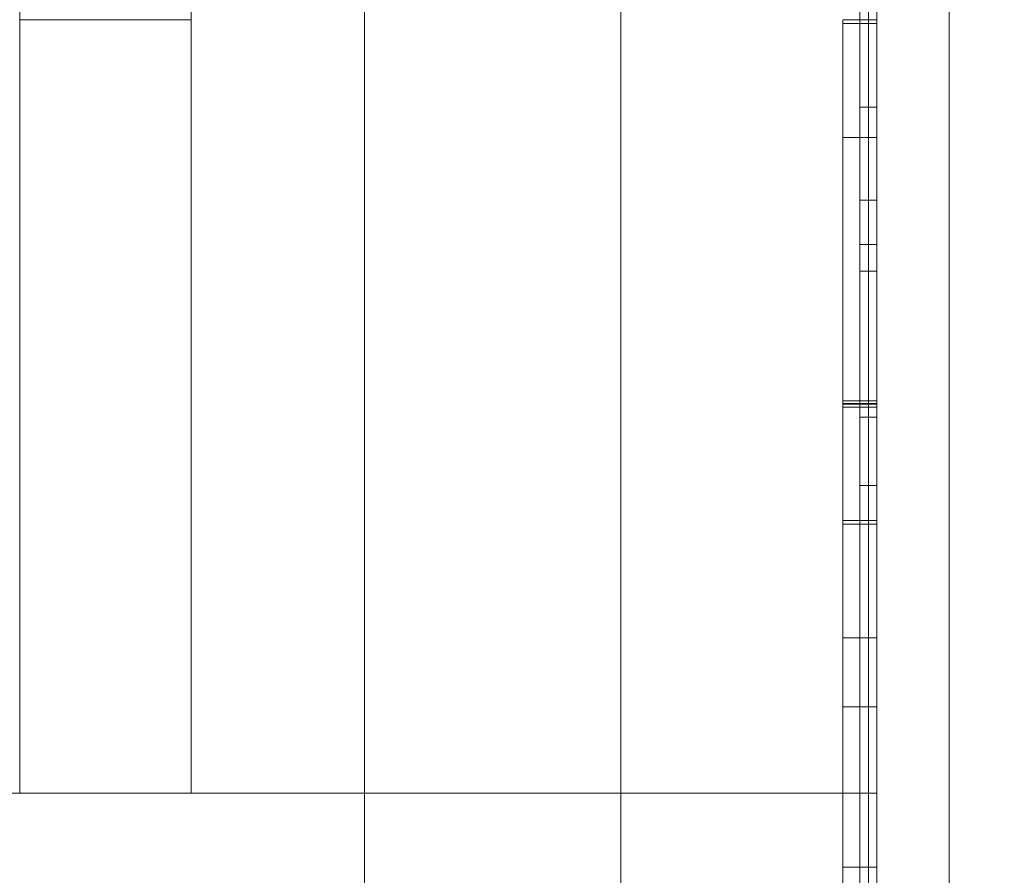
# Model space of a CAD drawing. Header units: inches. Extents: x 1 to 109, y 1 to 85.
# Tile 169 of 256: x 87.2711 to 87.3189, y 16.4359 to 16.4775. Entities that reach past the tile are written whole.
import ezdxf

# ---------------------------------------------------------------- set-up
doc = ezdxf.new("R2010")
doc.units = ezdxf.units.IN
doc.header["$MEASUREMENT"] = 0

msp = doc.modelspace()

# ---------------------------------------------------------------- linework, layer by layer
at = {"color": 7, "linetype": 'Continuous', "lineweight": 15, "ltscale": 5}
for p, q in [((87.31622581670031, 21.51910503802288), (87.31622581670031, 15.47743837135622)), ((87.31272122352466, 17.83160503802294), (87.31272122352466, 14.83160503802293)), ((87.28781472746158, 16.3892802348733), (87.28781472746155, 17.15307944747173)), ((87.30026797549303, 17.1530794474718), (87.30026797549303, 16.38928023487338)), ((87.300267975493, 17.12817295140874), (87.30026797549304, 16.41418673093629)), ((87.31272122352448, 16.06493837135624), (87.31272122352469, 17.06493837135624)), ((87.31188789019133, 16.64583092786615), (87.31188789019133, 16.20833092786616)), ((87.31272122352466, 16.64583092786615), (87.31272122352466, 16.20833092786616)), ((87.31188789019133, 16.2050073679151), (87.31188789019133, 16.6425073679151)), ((87.31272122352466, 16.2050073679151), (87.31272122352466, 16.6425073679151)), ((87.312304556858, 16.60404846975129), (87.312304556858, 16.05796753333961)), ((87.31272122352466, 16.60404846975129), (87.31272122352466, 16.05796753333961)), ((87.312304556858, 16.60082827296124), (87.312304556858, 16.0603063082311)), ((87.31272122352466, 16.60082827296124), (87.31272122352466, 16.0603063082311)), ((87.27105455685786, 16.43993837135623), (87.27105455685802, 16.5566050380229)), ((87.27938789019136, 16.5566050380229), (87.2793878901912, 16.43993837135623)), ((87.31272122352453, 16.43993837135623), (87.31272122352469, 16.5566050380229)), ((87.31622581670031, 15.47743837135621), (87.31622581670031, 16.53743837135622)), ((87.312304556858, 16.39571513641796), (87.312304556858, 16.52185364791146)), ((87.31188789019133, 16.52083092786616), (87.31188789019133, 16.46874759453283)), ((87.31272122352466, 16.52083092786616), (87.31272122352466, 16.46874759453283)), ((87.27105455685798, 16.47751350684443), (87.27105455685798, 16.51902990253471)), ((87.31188789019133, 16.46529581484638), (87.31188789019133, 16.51737914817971)), ((87.31272122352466, 16.46529581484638), (87.31272122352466, 16.51737914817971)), ((87.312304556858, 16.39249493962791), (87.312304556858, 16.5163564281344)), ((87.31272122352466, 16.39571513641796), (87.31272122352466, 16.51345304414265)), ((87.31272122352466, 16.39249493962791), (87.31272122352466, 16.50795582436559)), ((87.31188789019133, 16.4732717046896), (87.31188789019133, 16.49654581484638)), ((87.31272122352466, 16.4732717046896), (87.31272122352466, 16.49654581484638)), ((87.31188789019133, 16.48129548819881), (87.31188789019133, 16.45820270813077)), ((87.31272122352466, 16.48129548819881), (87.31272122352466, 16.45820270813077)), ((87.27105455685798, 16.47751350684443), (87.27938789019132, 16.47751350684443)), ((87.311054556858, 16.47751504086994), (87.31272122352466, 16.47751504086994)), ((87.311054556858, 16.47751504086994), (87.311054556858, 16.47180277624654)), ((87.311054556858, 16.4773411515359), (87.31272122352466, 16.4773411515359)), ((87.311054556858, 16.47180277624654), (87.311054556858, 16.4773411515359)), ((87.31272122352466, 16.47751504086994), (87.31272122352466, 16.47180277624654)), ((87.31272122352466, 16.47180277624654), (87.31272122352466, 16.4773411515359)), ((87.31188789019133, 16.4732717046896), (87.31272122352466, 16.4732717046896)), ((87.31188789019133, 16.45487914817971), (87.31188789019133, 16.4732717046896)), ((87.31272122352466, 16.45487914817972), (87.31272122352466, 16.4732717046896)), ((87.311054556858, 16.47180277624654), (87.31272122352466, 16.47180277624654)), ((87.31188789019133, 16.46874759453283), (87.31272122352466, 16.46874759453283)), ((87.31188789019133, 16.46874759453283), (87.31188789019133, 16.42743837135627)), ((87.31272122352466, 16.46874759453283), (87.31272122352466, 16.42743837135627)), ((87.31188789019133, 16.3632717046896), (87.31188789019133, 16.46660503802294)), ((87.31188789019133, 16.46660503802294), (87.31272122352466, 16.46660503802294)), ((87.31272122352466, 16.3632717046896), (87.31272122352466, 16.46660503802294)), ((87.31188789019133, 16.42743837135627), (87.31188789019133, 16.46529581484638)), ((87.31188789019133, 16.46529581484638), (87.31272122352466, 16.46529581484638)), ((87.31272122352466, 16.42743837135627), (87.31272122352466, 16.46529581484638)), ((87.311054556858, 16.45899582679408), (87.31272122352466, 16.45899582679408)), ((87.311054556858, 16.45887410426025), (87.31272122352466, 16.45887410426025)), ((87.311054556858, 16.45883932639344), (87.31272122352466, 16.45883932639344)), ((87.311054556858, 16.45869152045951), (87.31272122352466, 16.45869152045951)), ((87.31188789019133, 16.45820270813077), (87.31272122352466, 16.45820270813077)), ((87.31188789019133, 16.45820270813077), (87.31188789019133, 16.42743837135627)), ((87.31272122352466, 16.45820270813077), (87.31272122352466, 16.42743837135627)), ((87.31188789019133, 16.45487914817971), (87.31272122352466, 16.45487914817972)), ((87.31188789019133, 16.42743837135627), (87.31188789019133, 16.45487914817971)), ((87.31272122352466, 16.42743837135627), (87.31272122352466, 16.45487914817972)), ((87.311054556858, 16.45318846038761), (87.31272122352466, 16.45318846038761)), ((87.311054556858, 16.45318846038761), (87.311054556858, 16.44747619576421)), ((87.31272122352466, 16.45318846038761), (87.31272122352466, 16.44747619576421)), ((87.311054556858, 16.45301457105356), (87.31272122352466, 16.45301457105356)), ((87.311054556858, 16.44747619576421), (87.311054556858, 16.45301457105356)), ((87.31272122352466, 16.44747619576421), (87.31272122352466, 16.45301457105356)), ((87.311054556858, 16.44747619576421), (87.31272122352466, 16.44747619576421)), ((87.311054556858, 16.44412828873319), (87.31272122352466, 16.44412828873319)), ((87.31272122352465, 16.43993837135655), (87.18772122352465, 16.43993837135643)), ((87.18772122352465, 16.43993837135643), (87.27105455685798, 16.43993837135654)), ((87.27105455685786, 16.43993837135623), (87.2793878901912, 16.43993837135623)), ((87.2793878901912, 16.43993837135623), (87.31272122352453, 16.43993837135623)), ((87.31272122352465, 16.43993837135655), (87.31272122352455, 16.38993837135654)), ((87.311054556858, 16.43633804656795), (87.31272122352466, 16.43633804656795))]:
    msp.add_line(p, q, dxfattribs=at)
at = {"color": 7, "linetype": 'Continuous', "lineweight": 15, "ltscale": 25}
for radius, start, end in [(0.9895833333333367, 183.1377582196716, 356.86224178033), (0.9895833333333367, 183.1377582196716, 356.86224178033), (0.9837500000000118, 183.1563829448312, 356.8436170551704), (0.9837500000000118, 183.1563829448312, 356.8436170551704)]:
    msp.add_arc((87.15355915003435, 16.66477170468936), radius, start, end, dxfattribs=at)
at = {"color": 7, "linetype": 'Continuous', "lineweight": 15, "ltscale": 5}
for points, knots in [([(87.311054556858, 16.45899582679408), (87.311054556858, 16.45927140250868), (87.311054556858, 16.45982247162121), (87.31105455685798, 16.46064861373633), (87.311054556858, 16.46147237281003), (87.311054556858, 16.4622935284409), (87.311054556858, 16.46311048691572), (87.311054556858, 16.46392120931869), (87.311054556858, 16.46472760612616), (87.31105455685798, 16.46554033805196), (87.311054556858, 16.46635413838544), (87.31105455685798, 16.46717326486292), (87.311054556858, 16.46798388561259), (87.311054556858, 16.46877989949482), (87.311054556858, 16.46956569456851), (87.311054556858, 16.47033993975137), (87.311054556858, 16.47109536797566), (87.311054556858, 16.47183834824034), (87.311054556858, 16.47256834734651), (87.31105455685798, 16.47327484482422), (87.311054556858, 16.4739628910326), (87.311054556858, 16.47462193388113), (87.311054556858, 16.47525085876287), (87.311054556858, 16.47584786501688), (87.311054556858, 16.47642323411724), (87.311054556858, 16.47697610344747), (87.311054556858, 16.47733538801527), (87.311054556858, 16.47751504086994)], [0, 0, 0, 0, 0.03920292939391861, 0.07839414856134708, 0.1175970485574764, 0.1568027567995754, 0.1959970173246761, 0.2351967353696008, 0.2744046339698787, 0.3135984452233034, 0.3546629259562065, 0.3957376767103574, 0.4367984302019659, 0.4778626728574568, 0.5189372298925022, 0.5599997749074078, 0.6010624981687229, 0.6421369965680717, 0.6832001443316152, 0.7242643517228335, 0.765335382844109, 0.8064002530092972, 0.8451206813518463, 0.8838417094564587, 0.9225636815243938, 0.9612795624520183, 1, 1, 1, 1]), ([(87.311054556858, 16.4773411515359), (87.311054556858, 16.47711692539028), (87.311054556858, 16.4766684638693), (87.311054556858, 16.47598900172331), (87.311054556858, 16.47529689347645), (87.311054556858, 16.47458589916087), (87.311054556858, 16.47385850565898), (87.31105455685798, 16.47312147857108), (87.311054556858, 16.47238817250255), (87.31105455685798, 16.47165742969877), (87.311054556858, 16.47093072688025), (87.311054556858, 16.47019003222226), (87.311054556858, 16.46943434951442), (87.31105455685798, 16.4686601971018), (87.311054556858, 16.46787002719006), (87.31105455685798, 16.46706598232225), (87.311054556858, 16.46625021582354), (87.311054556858, 16.46542459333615), (87.311054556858, 16.46459009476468), (87.31105455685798, 16.46374902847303), (87.311054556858, 16.46291923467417), (87.311054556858, 16.46210099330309), (87.31105455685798, 16.46129638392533), (87.311054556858, 16.46049014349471), (87.311054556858, 16.45968226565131), (87.311054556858, 16.45914351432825), (87.311054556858, 16.45887410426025)], [0, 0, 0, 0, 0.04479760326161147, 0.08959705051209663, 0.1343977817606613, 0.1791936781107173, 0.2239953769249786, 0.2687957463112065, 0.3135945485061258, 0.3546622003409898, 0.3957280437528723, 0.4367980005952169, 0.4778635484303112, 0.5189311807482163, 0.5599990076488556, 0.6010657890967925, 0.6421330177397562, 0.6832007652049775, 0.7242658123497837, 0.7653347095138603, 0.8064016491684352, 0.8451184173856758, 0.8838425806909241, 0.9225642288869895, 0.9612771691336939, 1, 1, 1, 1]), ([(87.31272122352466, 16.45899582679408), (87.31272122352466, 16.45927140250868), (87.31272122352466, 16.45982247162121), (87.31272122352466, 16.46064861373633), (87.31272122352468, 16.46147237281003), (87.31272122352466, 16.4622935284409), (87.31272122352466, 16.46311048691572), (87.31272122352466, 16.46392120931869), (87.31272122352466, 16.46472760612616), (87.31272122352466, 16.46554033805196), (87.31272122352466, 16.46635413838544), (87.31272122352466, 16.46717326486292), (87.31272122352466, 16.46798388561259), (87.31272122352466, 16.46877989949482), (87.31272122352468, 16.46956569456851), (87.31272122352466, 16.47033993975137), (87.31272122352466, 16.47109536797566), (87.31272122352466, 16.47183834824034), (87.31272122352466, 16.47256834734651), (87.31272122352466, 16.47327484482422), (87.31272122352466, 16.4739628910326), (87.31272122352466, 16.47462193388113), (87.31272122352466, 16.47525085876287), (87.31272122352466, 16.47584786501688), (87.31272122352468, 16.47642323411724), (87.31272122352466, 16.47697610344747), (87.31272122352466, 16.47733538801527), (87.31272122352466, 16.47751504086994)], [0, 0, 0, 0, 0.03920292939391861, 0.07839414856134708, 0.1175970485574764, 0.1568027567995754, 0.1959970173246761, 0.2351967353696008, 0.2744046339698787, 0.3135984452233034, 0.3546629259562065, 0.3957376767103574, 0.4367984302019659, 0.4778626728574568, 0.5189372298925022, 0.5599997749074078, 0.6010624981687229, 0.6421369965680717, 0.6832001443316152, 0.7242643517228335, 0.765335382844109, 0.8064002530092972, 0.8451206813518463, 0.8838417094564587, 0.9225636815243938, 0.9612795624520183, 1, 1, 1, 1]), ([(87.31272122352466, 16.4773411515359), (87.31272122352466, 16.47711692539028), (87.31272122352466, 16.4766684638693), (87.31272122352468, 16.47598900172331), (87.31272122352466, 16.47529689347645), (87.31272122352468, 16.47458589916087), (87.31272122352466, 16.47385850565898), (87.31272122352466, 16.47312147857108), (87.31272122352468, 16.47238817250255), (87.31272122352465, 16.47165742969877), (87.31272122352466, 16.47093072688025), (87.31272122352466, 16.47019003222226), (87.31272122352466, 16.46943434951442), (87.31272122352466, 16.4686601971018), (87.31272122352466, 16.46787002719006), (87.31272122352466, 16.46706598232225), (87.31272122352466, 16.46625021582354), (87.31272122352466, 16.46542459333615), (87.31272122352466, 16.46459009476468), (87.31272122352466, 16.46374902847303), (87.31272122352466, 16.46291923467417), (87.31272122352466, 16.46210099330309), (87.31272122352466, 16.46129638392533), (87.31272122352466, 16.46049014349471), (87.31272122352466, 16.45968226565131), (87.31272122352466, 16.45914351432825), (87.31272122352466, 16.45887410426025)], [0, 0, 0, 0, 0.04479760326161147, 0.08959705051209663, 0.1343977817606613, 0.1791936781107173, 0.2239953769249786, 0.2687957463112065, 0.3135945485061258, 0.3546622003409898, 0.3957280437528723, 0.4367980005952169, 0.4778635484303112, 0.5189311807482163, 0.5599990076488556, 0.6010657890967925, 0.6421330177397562, 0.6832007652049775, 0.7242658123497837, 0.7653347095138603, 0.8064016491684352, 0.8451184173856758, 0.8838425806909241, 0.9225642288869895, 0.9612771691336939, 1, 1, 1, 1]), ([(87.311054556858, 16.45883932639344), (87.311054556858, 16.45906150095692), (87.311054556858, 16.4595057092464), (87.311054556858, 16.46017151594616), (87.311054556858, 16.46083571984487), (87.311054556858, 16.46149650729), (87.311054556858, 16.46215276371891), (87.311054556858, 16.46280327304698), (87.311054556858, 16.46342871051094), (87.311054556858, 16.46402829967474), (87.311054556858, 16.46460173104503), (87.311054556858, 16.46516549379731), (87.311054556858, 16.46571895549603), (87.311054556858, 16.46625836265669), (87.311054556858, 16.46684037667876), (87.311054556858, 16.46747063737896), (87.311054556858, 16.46813812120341), (87.31105455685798, 16.46878782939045), (87.31105455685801, 16.46942008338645), (87.311054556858, 16.47003194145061), (87.31105455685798, 16.47063621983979), (87.311054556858, 16.47122581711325), (87.311054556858, 16.47161044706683), (87.311054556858, 16.47180277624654)], [0, 0, 0, 0, 0.04481947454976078, 0.0896105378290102, 0.1343896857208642, 0.1791974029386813, 0.2240230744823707, 0.2688426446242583, 0.313650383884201, 0.3547230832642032, 0.3958010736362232, 0.4368800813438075, 0.4779522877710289, 0.5190059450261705, 0.5600705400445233, 0.6150649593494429, 0.6700513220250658, 0.725048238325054, 0.7800351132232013, 0.8350276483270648, 0.8900219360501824, 0.9450069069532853, 0.9999999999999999, 0.9999999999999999, 0.9999999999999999, 0.9999999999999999]), ([(87.311054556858, 16.47180277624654), (87.311054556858, 16.47162111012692), (87.311054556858, 16.47125783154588), (87.311054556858, 16.47070511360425), (87.31105455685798, 16.47013646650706), (87.311054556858, 16.46954694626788), (87.311054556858, 16.46893722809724), (87.311054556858, 16.46831898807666), (87.311054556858, 16.46769549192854), (87.311054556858, 16.46707008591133), (87.311054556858, 16.46643142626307), (87.31105455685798, 16.4657777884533), (87.311054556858, 16.46510800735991), (87.311054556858, 16.46442384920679), (87.311054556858, 16.46372778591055), (87.311054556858, 16.46302147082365), (87.311054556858, 16.46230580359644), (87.311054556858, 16.46158640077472), (87.311054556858, 16.46086473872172), (87.311054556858, 16.46014227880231), (87.311054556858, 16.45941729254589), (87.311054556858, 16.45893351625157), (87.311054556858, 16.45869152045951)], [0, 0, 0, 0, 0.05226457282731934, 0.1045137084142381, 0.1567623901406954, 0.2090327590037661, 0.2613033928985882, 0.3135628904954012, 0.3628402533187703, 0.4121306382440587, 0.4614209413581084, 0.510694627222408, 0.5599688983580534, 0.6092572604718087, 0.6585462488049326, 0.7078248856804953, 0.7571111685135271, 0.8064203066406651, 0.8548313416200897, 0.9031985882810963, 0.9515777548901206, 1, 1, 1, 1]), ([(87.31272122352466, 16.45883932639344), (87.31272122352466, 16.45906150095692), (87.31272122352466, 16.4595057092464), (87.31272122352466, 16.46017151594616), (87.31272122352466, 16.46083571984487), (87.31272122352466, 16.46149650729), (87.31272122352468, 16.46215276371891), (87.31272122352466, 16.46280327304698), (87.31272122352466, 16.46342871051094), (87.31272122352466, 16.46402829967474), (87.31272122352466, 16.46460173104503), (87.31272122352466, 16.46516549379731), (87.31272122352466, 16.46571895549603), (87.31272122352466, 16.46625836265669), (87.31272122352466, 16.46684037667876), (87.31272122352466, 16.46747063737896), (87.31272122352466, 16.46813812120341), (87.31272122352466, 16.46878782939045), (87.31272122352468, 16.46942008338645), (87.31272122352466, 16.47003194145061), (87.31272122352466, 16.47063621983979), (87.31272122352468, 16.47122581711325), (87.31272122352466, 16.47161044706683), (87.31272122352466, 16.47180277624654)], [0, 0, 0, 0, 0.04481947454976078, 0.0896105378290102, 0.1343896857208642, 0.1791974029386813, 0.2240230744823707, 0.2688426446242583, 0.313650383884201, 0.3547230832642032, 0.3958010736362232, 0.4368800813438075, 0.4779522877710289, 0.5190059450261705, 0.5600705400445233, 0.6150649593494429, 0.6700513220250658, 0.725048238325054, 0.7800351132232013, 0.8350276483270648, 0.8900219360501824, 0.9450069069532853, 0.9999999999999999, 0.9999999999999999, 0.9999999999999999, 0.9999999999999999]), ([(87.31272122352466, 16.47180277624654), (87.31272122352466, 16.47162111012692), (87.31272122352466, 16.47125783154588), (87.31272122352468, 16.47070511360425), (87.31272122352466, 16.47013646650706), (87.31272122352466, 16.46954694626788), (87.31272122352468, 16.46893722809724), (87.31272122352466, 16.46831898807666), (87.31272122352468, 16.46769549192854), (87.31272122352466, 16.46707008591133), (87.31272122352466, 16.46643142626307), (87.31272122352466, 16.4657777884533), (87.31272122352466, 16.46510800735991), (87.31272122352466, 16.46442384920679), (87.31272122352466, 16.46372778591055), (87.31272122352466, 16.46302147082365), (87.31272122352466, 16.46230580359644), (87.31272122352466, 16.46158640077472), (87.31272122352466, 16.46086473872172), (87.31272122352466, 16.46014227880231), (87.31272122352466, 16.45941729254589), (87.31272122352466, 16.45893351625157), (87.31272122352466, 16.45869152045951)], [0, 0, 0, 0, 0.05226457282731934, 0.1045137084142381, 0.1567623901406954, 0.2090327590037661, 0.2613033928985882, 0.3135628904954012, 0.3628402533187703, 0.4121306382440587, 0.4614209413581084, 0.510694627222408, 0.5599688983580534, 0.6092572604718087, 0.6585462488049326, 0.7078248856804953, 0.7571111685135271, 0.8064203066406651, 0.8548313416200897, 0.9031985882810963, 0.9515777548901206, 1, 1, 1, 1]), ([(87.311054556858, 16.43633804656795), (87.311054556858, 16.43634200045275), (87.311054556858, 16.43634990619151), (87.311054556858, 16.43638628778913), (87.311054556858, 16.4364648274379), (87.311054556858, 16.4365680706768), (87.31105455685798, 16.43669668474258), (87.311054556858, 16.43686967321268), (87.31105455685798, 16.43707342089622), (87.31105455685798, 16.43729473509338), (87.311054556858, 16.43753859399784), (87.31105455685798, 16.43781486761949), (87.31105455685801, 16.43812300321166), (87.311054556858, 16.43846122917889), (87.311054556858, 16.43882551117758), (87.31105455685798, 16.43921695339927), (87.311054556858, 16.43963729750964), (87.311054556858, 16.4400871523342), (87.311054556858, 16.44056593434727), (87.31105455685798, 16.44106829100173), (87.311054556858, 16.44158419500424), (87.311054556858, 16.44211585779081), (87.311054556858, 16.44265930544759), (87.311054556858, 16.44322195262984), (87.311054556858, 16.44380346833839), (87.31105455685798, 16.4444156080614), (87.311054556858, 16.44505682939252), (87.311054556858, 16.44572620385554), (87.311054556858, 16.44641256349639), (87.311054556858, 16.44711526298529), (87.31105455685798, 16.44783173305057), (87.311054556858, 16.44854694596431), (87.311054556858, 16.44925939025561), (87.311054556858, 16.44996834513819), (87.311054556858, 16.45068836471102), (87.311054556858, 16.45141824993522), (87.311054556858, 16.45215631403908), (87.311054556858, 16.45290243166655), (87.311054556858, 16.45365664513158), (87.31105455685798, 16.45441692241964), (87.311054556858, 16.45518145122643), (87.311054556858, 16.45594565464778), (87.311054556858, 16.45670901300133), (87.311054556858, 16.45747025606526), (87.311054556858, 16.45823288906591), (87.311054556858, 16.4587414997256), (87.311054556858, 16.45899582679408)], [0, 0, 0, 0, 0.02509159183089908, 0.05017029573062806, 0.07525598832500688, 0.1003515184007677, 0.1254373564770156, 0.1505196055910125, 0.1756120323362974, 0.1986102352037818, 0.221605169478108, 0.2446037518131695, 0.2676013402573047, 0.2905988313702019, 0.313596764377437, 0.3365938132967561, 0.3595924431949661, 0.3825891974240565, 0.4055861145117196, 0.4285860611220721, 0.4515829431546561, 0.4732647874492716, 0.4949498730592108, 0.516634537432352, 0.5383168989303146, 0.5599991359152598, 0.5829977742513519, 0.6059954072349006, 0.6289912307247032, 0.6519887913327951, 0.6749865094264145, 0.697983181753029, 0.719667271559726, 0.7413504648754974, 0.7630323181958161, 0.7847164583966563, 0.8064023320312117, 0.8280849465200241, 0.8497660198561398, 0.871451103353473, 0.8931359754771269, 0.9148179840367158, 0.936115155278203, 0.9574114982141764, 0.9787039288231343, 1, 1, 1, 1]), ([(87.31272122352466, 16.43633804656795), (87.31272122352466, 16.43634200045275), (87.31272122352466, 16.43634990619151), (87.31272122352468, 16.43638628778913), (87.31272122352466, 16.4364648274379), (87.31272122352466, 16.4365680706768), (87.31272122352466, 16.43669668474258), (87.31272122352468, 16.43686967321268), (87.31272122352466, 16.43707342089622), (87.31272122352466, 16.43729473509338), (87.31272122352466, 16.43753859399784), (87.31272122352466, 16.43781486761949), (87.31272122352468, 16.43812300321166), (87.31272122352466, 16.43846122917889), (87.31272122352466, 16.43882551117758), (87.31272122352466, 16.43921695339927), (87.31272122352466, 16.43963729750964), (87.31272122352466, 16.4400871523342), (87.31272122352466, 16.44056593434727), (87.31272122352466, 16.44106829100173), (87.31272122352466, 16.44158419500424), (87.31272122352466, 16.44211585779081), (87.31272122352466, 16.44265930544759), (87.31272122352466, 16.44322195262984), (87.31272122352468, 16.44380346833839), (87.31272122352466, 16.4444156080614), (87.31272122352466, 16.44505682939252), (87.31272122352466, 16.44572620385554), (87.31272122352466, 16.44641256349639), (87.31272122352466, 16.44711526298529), (87.31272122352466, 16.44783173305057), (87.31272122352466, 16.44854694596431), (87.31272122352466, 16.44925939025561), (87.31272122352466, 16.44996834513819), (87.31272122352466, 16.45068836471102), (87.31272122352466, 16.45141824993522), (87.31272122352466, 16.45215631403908), (87.31272122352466, 16.45290243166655), (87.31272122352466, 16.45365664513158), (87.31272122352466, 16.45441692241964), (87.31272122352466, 16.45518145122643), (87.31272122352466, 16.45594565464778), (87.31272122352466, 16.45670901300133), (87.31272122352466, 16.45747025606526), (87.31272122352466, 16.45823288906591), (87.31272122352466, 16.4587414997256), (87.31272122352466, 16.45899582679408)], [0, 0, 0, 0, 0.02509159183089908, 0.05017029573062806, 0.07525598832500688, 0.1003515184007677, 0.1254373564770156, 0.1505196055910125, 0.1756120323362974, 0.1986102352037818, 0.221605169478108, 0.2446037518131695, 0.2676013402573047, 0.2905988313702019, 0.313596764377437, 0.3365938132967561, 0.3595924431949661, 0.3825891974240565, 0.4055861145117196, 0.4285860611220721, 0.4515829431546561, 0.4732647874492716, 0.4949498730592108, 0.516634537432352, 0.5383168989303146, 0.5599991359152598, 0.5829977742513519, 0.6059954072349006, 0.6289912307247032, 0.6519887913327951, 0.6749865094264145, 0.697983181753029, 0.719667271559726, 0.7413504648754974, 0.7630323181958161, 0.7847164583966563, 0.8064023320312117, 0.8280849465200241, 0.8497660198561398, 0.871451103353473, 0.8931359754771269, 0.9148179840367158, 0.936115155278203, 0.9574114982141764, 0.9787039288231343, 1, 1, 1, 1]), ([(87.311054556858, 16.45887410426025), (87.311054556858, 16.45857271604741), (87.311054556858, 16.45797006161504), (87.31105455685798, 16.45706655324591), (87.311054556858, 16.45616444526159), (87.31105455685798, 16.45526540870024), (87.311054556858, 16.45437063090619), (87.311054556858, 16.45348149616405), (87.311054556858, 16.45262405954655), (87.311054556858, 16.45179922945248), (87.311054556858, 16.45100752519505), (87.311054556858, 16.45022585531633), (87.311054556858, 16.4494554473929), (87.311054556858, 16.44869765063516), (87.311054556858, 16.44795394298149), (87.311054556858, 16.44722588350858), (87.311054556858, 16.446514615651), (87.31105455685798, 16.44582125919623), (87.31105455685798, 16.44514682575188), (87.311054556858, 16.44449199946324), (87.31105455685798, 16.44386953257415), (87.311054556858, 16.44327868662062), (87.311054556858, 16.44271860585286), (87.31105455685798, 16.44217804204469), (87.311054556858, 16.44165733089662), (87.31105455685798, 16.44114663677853), (87.311054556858, 16.44064779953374), (87.311054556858, 16.44016526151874), (87.311054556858, 16.43971227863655), (87.311054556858, 16.43929041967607), (87.311054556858, 16.43889756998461), (87.311054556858, 16.43853879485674), (87.31105455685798, 16.43821255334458), (87.311054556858, 16.43791795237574), (87.311054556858, 16.43764921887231), (87.311054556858, 16.43740659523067), (87.311054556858, 16.43717237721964), (87.311054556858, 16.43695486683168), (87.311054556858, 16.43676069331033), (87.311054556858, 16.43660242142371), (87.311054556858, 16.43649034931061), (87.31105455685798, 16.43641852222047), (87.311054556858, 16.43637805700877), (87.311054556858, 16.43635391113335), (87.311054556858, 16.43634333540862), (87.311054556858, 16.43633804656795)], [0, 0, 0, 0, 0.02509011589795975, 0.05017007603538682, 0.07524544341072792, 0.1003313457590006, 0.1254239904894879, 0.1505159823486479, 0.1756037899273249, 0.1985995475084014, 0.221597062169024, 0.2445959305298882, 0.2675953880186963, 0.290594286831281, 0.3135922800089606, 0.3365908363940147, 0.35959009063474, 0.3825889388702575, 0.4055872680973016, 0.4285860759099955, 0.4515848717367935, 0.4732693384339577, 0.4949530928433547, 0.5166352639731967, 0.5383180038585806, 0.5600038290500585, 0.5830063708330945, 0.6060047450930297, 0.6289988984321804, 0.6519960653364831, 0.6749980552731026, 0.6979985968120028, 0.7196815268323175, 0.7413637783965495, 0.7630479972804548, 0.784732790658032, 0.8064154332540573, 0.8335154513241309, 0.8606208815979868, 0.8877319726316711, 0.9148368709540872, 0.9361239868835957, 0.957407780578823, 0.9786999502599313, 1, 1, 1, 1]), ([(87.311054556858, 16.44412828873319), (87.311054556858, 16.44413085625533), (87.311054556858, 16.44413599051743), (87.311054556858, 16.44416633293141), (87.311054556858, 16.444229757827), (87.31105455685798, 16.44431785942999), (87.311054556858, 16.44443544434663), (87.311054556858, 16.44458086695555), (87.311054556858, 16.44474906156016), (87.311054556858, 16.44493543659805), (87.311054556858, 16.44514576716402), (87.31105455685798, 16.44539240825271), (87.311054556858, 16.44566395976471), (87.311054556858, 16.44595777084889), (87.31105455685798, 16.44628630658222), (87.311054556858, 16.44663978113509), (87.31105455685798, 16.44701413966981), (87.311054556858, 16.44740994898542), (87.311054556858, 16.44782685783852), (87.311054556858, 16.44826599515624), (87.311054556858, 16.44873170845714), (87.311054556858, 16.44921835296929), (87.311054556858, 16.44972596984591), (87.311054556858, 16.45025741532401), (87.311054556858, 16.45080253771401), (87.311054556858, 16.45136312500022), (87.311054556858, 16.45193793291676), (87.311054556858, 16.4525188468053), (87.31105455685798, 16.45310755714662), (87.311054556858, 16.45370972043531), (87.311054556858, 16.45432584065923), (87.311054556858, 16.45495306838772), (87.311054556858, 16.45558928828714), (87.311054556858, 16.45623337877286), (87.311054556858, 16.45688186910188), (87.311054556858, 16.45753210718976), (87.311054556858, 16.45818545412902), (87.311054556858, 16.45862131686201), (87.311054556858, 16.45883932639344)], [0, 0, 0, 0, 0.02927098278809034, 0.0585330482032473, 0.08780458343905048, 0.117075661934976, 0.1463427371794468, 0.1756124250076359, 0.2032071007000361, 0.2308073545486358, 0.2584030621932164, 0.2859955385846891, 0.3136000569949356, 0.3411947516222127, 0.3687885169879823, 0.3963899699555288, 0.4239847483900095, 0.4515807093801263, 0.4786877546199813, 0.5057909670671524, 0.5328937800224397, 0.5600025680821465, 0.5875960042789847, 0.6151916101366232, 0.6427939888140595, 0.6703862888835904, 0.6979822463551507, 0.7250918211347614, 0.7521922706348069, 0.7792979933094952, 0.8064006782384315, 0.8340599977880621, 0.8617200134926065, 0.8893673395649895, 0.9170321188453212, 0.9446937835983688, 0.9723369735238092, 1, 1, 1, 1]), ([(87.311054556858, 16.45869152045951), (87.311054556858, 16.458464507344), (87.311054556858, 16.45801060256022), (87.31105455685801, 16.4573302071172), (87.31105455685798, 16.45665200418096), (87.311054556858, 16.45597789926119), (87.311054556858, 16.45530945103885), (87.31105455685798, 16.45466089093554), (87.311054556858, 16.4540330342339), (87.31105455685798, 16.4534266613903), (87.311054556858, 16.45283117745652), (87.311054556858, 16.45224829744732), (87.311054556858, 16.45167923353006), (87.31105455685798, 16.45112520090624), (87.311054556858, 16.45058693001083), (87.311054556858, 16.45006506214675), (87.311054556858, 16.44956047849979), (87.311054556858, 16.44907705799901), (87.31105455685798, 16.44861456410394), (87.311054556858, 16.44817214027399), (87.311054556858, 16.44774707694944), (87.311054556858, 16.44732200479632), (87.311054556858, 16.44690110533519), (87.311054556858, 16.44649115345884), (87.31105455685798, 16.44611335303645), (87.311054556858, 16.44576756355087), (87.31105455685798, 16.44545348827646), (87.311054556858, 16.44517227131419), (87.311054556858, 16.44492506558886), (87.31105455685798, 16.44471911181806), (87.311054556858, 16.44455047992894), (87.311054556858, 16.4444154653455), (87.311054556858, 16.44430808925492), (87.311054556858, 16.44422788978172), (87.311054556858, 16.44417549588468), (87.311054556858, 16.44414640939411), (87.311054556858, 16.44413432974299), (87.311054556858, 16.44412828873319)], [0, 0, 0, 0, 0.02927241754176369, 0.05852917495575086, 0.0877911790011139, 0.1170666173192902, 0.146340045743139, 0.1756091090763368, 0.2032072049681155, 0.2308055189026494, 0.2584030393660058, 0.2860021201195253, 0.3136009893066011, 0.3411985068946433, 0.368797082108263, 0.3963956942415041, 0.423993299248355, 0.4515891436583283, 0.4786935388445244, 0.505798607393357, 0.5329015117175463, 0.560005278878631, 0.5908076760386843, 0.6216062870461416, 0.6524054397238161, 0.6832081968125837, 0.7140096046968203, 0.7448088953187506, 0.7756088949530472, 0.8064096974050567, 0.8340669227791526, 0.8617252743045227, 0.8893866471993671, 0.9170461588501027, 0.9446944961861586, 0.9723418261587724, 1, 1, 1, 1]), ([(87.31272122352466, 16.45887410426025), (87.31272122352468, 16.45857271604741), (87.31272122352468, 16.45797006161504), (87.31272122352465, 16.45706655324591), (87.31272122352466, 16.45616444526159), (87.31272122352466, 16.45526540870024), (87.31272122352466, 16.45437063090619), (87.31272122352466, 16.45348149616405), (87.31272122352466, 16.45262405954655), (87.31272122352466, 16.45179922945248), (87.31272122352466, 16.45100752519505), (87.31272122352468, 16.45022585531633), (87.31272122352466, 16.4494554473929), (87.31272122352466, 16.44869765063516), (87.31272122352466, 16.44795394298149), (87.31272122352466, 16.44722588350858), (87.31272122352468, 16.446514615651), (87.31272122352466, 16.44582125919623), (87.31272122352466, 16.44514682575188), (87.31272122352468, 16.44449199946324), (87.31272122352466, 16.44386953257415), (87.31272122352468, 16.44327868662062), (87.31272122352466, 16.44271860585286), (87.31272122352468, 16.44217804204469), (87.31272122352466, 16.44165733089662), (87.31272122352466, 16.44114663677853), (87.31272122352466, 16.44064779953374), (87.31272122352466, 16.44016526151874), (87.31272122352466, 16.43971227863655), (87.31272122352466, 16.43929041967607), (87.31272122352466, 16.43889756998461), (87.31272122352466, 16.43853879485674), (87.31272122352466, 16.43821255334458), (87.31272122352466, 16.43791795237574), (87.31272122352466, 16.43764921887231), (87.31272122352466, 16.43740659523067), (87.31272122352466, 16.43717237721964), (87.31272122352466, 16.43695486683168), (87.31272122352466, 16.43676069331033), (87.31272122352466, 16.43660242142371), (87.31272122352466, 16.43649034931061), (87.31272122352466, 16.43641852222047), (87.31272122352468, 16.43637805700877), (87.31272122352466, 16.43635391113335), (87.31272122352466, 16.43634333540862), (87.31272122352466, 16.43633804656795)], [0, 0, 0, 0, 0.02509011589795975, 0.05017007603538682, 0.07524544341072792, 0.1003313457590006, 0.1254239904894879, 0.1505159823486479, 0.1756037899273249, 0.1985995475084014, 0.221597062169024, 0.2445959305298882, 0.2675953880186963, 0.290594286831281, 0.3135922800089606, 0.3365908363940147, 0.35959009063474, 0.3825889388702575, 0.4055872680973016, 0.4285860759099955, 0.4515848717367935, 0.4732693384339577, 0.4949530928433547, 0.5166352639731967, 0.5383180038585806, 0.5600038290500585, 0.5830063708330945, 0.6060047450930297, 0.6289988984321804, 0.6519960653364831, 0.6749980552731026, 0.6979985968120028, 0.7196815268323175, 0.7413637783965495, 0.7630479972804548, 0.784732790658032, 0.8064154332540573, 0.8335154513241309, 0.8606208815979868, 0.8877319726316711, 0.9148368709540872, 0.9361239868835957, 0.957407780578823, 0.9786999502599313, 1, 1, 1, 1]), ([(87.31272122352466, 16.44412828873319), (87.31272122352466, 16.44413085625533), (87.31272122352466, 16.44413599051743), (87.31272122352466, 16.44416633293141), (87.31272122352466, 16.444229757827), (87.31272122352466, 16.44431785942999), (87.31272122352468, 16.44443544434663), (87.31272122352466, 16.44458086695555), (87.31272122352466, 16.44474906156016), (87.31272122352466, 16.44493543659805), (87.31272122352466, 16.44514576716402), (87.31272122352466, 16.44539240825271), (87.31272122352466, 16.44566395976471), (87.31272122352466, 16.44595777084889), (87.31272122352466, 16.44628630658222), (87.31272122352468, 16.44663978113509), (87.31272122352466, 16.44701413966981), (87.31272122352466, 16.44740994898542), (87.31272122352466, 16.44782685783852), (87.31272122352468, 16.44826599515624), (87.31272122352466, 16.44873170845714), (87.31272122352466, 16.44921835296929), (87.31272122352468, 16.44972596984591), (87.31272122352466, 16.45025741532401), (87.31272122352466, 16.45080253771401), (87.31272122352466, 16.45136312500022), (87.31272122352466, 16.45193793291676), (87.31272122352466, 16.4525188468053), (87.31272122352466, 16.45310755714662), (87.31272122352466, 16.45370972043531), (87.31272122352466, 16.45432584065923), (87.31272122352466, 16.45495306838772), (87.31272122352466, 16.45558928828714), (87.31272122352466, 16.45623337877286), (87.31272122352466, 16.45688186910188), (87.31272122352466, 16.45753210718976), (87.31272122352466, 16.45818545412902), (87.31272122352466, 16.45862131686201), (87.31272122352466, 16.45883932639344)], [0, 0, 0, 0, 0.02927098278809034, 0.0585330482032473, 0.08780458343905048, 0.117075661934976, 0.1463427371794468, 0.1756124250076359, 0.2032071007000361, 0.2308073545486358, 0.2584030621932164, 0.2859955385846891, 0.3136000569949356, 0.3411947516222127, 0.3687885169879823, 0.3963899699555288, 0.4239847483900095, 0.4515807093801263, 0.4786877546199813, 0.5057909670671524, 0.5328937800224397, 0.5600025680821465, 0.5875960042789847, 0.6151916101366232, 0.6427939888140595, 0.6703862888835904, 0.6979822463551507, 0.7250918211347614, 0.7521922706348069, 0.7792979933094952, 0.8064006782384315, 0.8340599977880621, 0.8617200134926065, 0.8893673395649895, 0.9170321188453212, 0.9446937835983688, 0.9723369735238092, 1, 1, 1, 1]), ([(87.31272122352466, 16.45869152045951), (87.31272122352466, 16.458464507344), (87.31272122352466, 16.45801060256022), (87.31272122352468, 16.4573302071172), (87.31272122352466, 16.45665200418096), (87.31272122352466, 16.45597789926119), (87.31272122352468, 16.45530945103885), (87.31272122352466, 16.45466089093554), (87.31272122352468, 16.4540330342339), (87.31272122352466, 16.4534266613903), (87.31272122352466, 16.45283117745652), (87.31272122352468, 16.45224829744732), (87.31272122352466, 16.45167923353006), (87.31272122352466, 16.45112520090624), (87.31272122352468, 16.45058693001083), (87.31272122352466, 16.45006506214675), (87.31272122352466, 16.44956047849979), (87.31272122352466, 16.44907705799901), (87.31272122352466, 16.44861456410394), (87.31272122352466, 16.44817214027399), (87.31272122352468, 16.44774707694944), (87.31272122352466, 16.44732200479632), (87.31272122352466, 16.44690110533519), (87.31272122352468, 16.44649115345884), (87.31272122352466, 16.44611335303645), (87.31272122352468, 16.44576756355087), (87.31272122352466, 16.44545348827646), (87.31272122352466, 16.44517227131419), (87.31272122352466, 16.44492506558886), (87.31272122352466, 16.44471911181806), (87.31272122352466, 16.44455047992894), (87.31272122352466, 16.4444154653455), (87.31272122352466, 16.44430808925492), (87.31272122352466, 16.44422788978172), (87.31272122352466, 16.44417549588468), (87.31272122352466, 16.44414640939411), (87.31272122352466, 16.44413432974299), (87.31272122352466, 16.44412828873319)], [0, 0, 0, 0, 0.02927241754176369, 0.05852917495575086, 0.0877911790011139, 0.1170666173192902, 0.146340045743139, 0.1756091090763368, 0.2032072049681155, 0.2308055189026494, 0.2584030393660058, 0.2860021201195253, 0.3136009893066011, 0.3411985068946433, 0.368797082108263, 0.3963956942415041, 0.423993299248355, 0.4515891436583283, 0.4786935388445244, 0.505798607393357, 0.5329015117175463, 0.560005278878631, 0.5908076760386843, 0.6216062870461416, 0.6524054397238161, 0.6832081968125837, 0.7140096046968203, 0.7448088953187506, 0.7756088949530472, 0.8064096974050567, 0.8340669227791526, 0.8617252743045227, 0.8893866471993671, 0.9170461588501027, 0.9446944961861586, 0.9723418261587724, 1, 1, 1, 1]), ([(87.311054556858, 16.43466924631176), (87.311054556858, 16.43494482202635), (87.311054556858, 16.43549589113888), (87.311054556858, 16.436322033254), (87.311054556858, 16.43714579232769), (87.311054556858, 16.43796694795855), (87.311054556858, 16.4387839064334), (87.311054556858, 16.43959462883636), (87.311054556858, 16.44040102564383), (87.31105455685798, 16.44121375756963), (87.311054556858, 16.44202755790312), (87.311054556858, 16.44284668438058), (87.311054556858, 16.44365730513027), (87.311054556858, 16.44445331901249), (87.311054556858, 16.44523911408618), (87.31105455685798, 16.44601335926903), (87.311054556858, 16.44676878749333), (87.311054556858, 16.44751176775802), (87.311054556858, 16.44824176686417), (87.31105455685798, 16.44894826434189), (87.31105455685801, 16.44963631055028), (87.311054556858, 16.4502953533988), (87.31105455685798, 16.45092427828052), (87.311054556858, 16.45152128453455), (87.311054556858, 16.45209665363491), (87.311054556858, 16.45264952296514), (87.311054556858, 16.45300880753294), (87.311054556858, 16.4531884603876)], [0, 0, 0, 0, 0.03920292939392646, 0.07839414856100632, 0.1175970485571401, 0.1568027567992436, 0.1959970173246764, 0.2351967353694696, 0.2744046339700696, 0.3135984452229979, 0.3546629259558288, 0.3957376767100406, 0.4367984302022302, 0.4778626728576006, 0.5189372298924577, 0.5599997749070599, 0.6010624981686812, 0.6421369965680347, 0.6832001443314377, 0.7242643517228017, 0.7653353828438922, 0.8064002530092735, 0.84512068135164, 0.8838417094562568, 0.9225636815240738, 0.9612795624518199, 1, 1, 1, 1]), ([(87.31272122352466, 16.43466924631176), (87.31272122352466, 16.43494482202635), (87.31272122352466, 16.43549589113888), (87.31272122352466, 16.436322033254), (87.31272122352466, 16.43714579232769), (87.31272122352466, 16.43796694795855), (87.31272122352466, 16.4387839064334), (87.31272122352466, 16.43959462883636), (87.31272122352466, 16.44040102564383), (87.31272122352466, 16.44121375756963), (87.31272122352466, 16.44202755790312), (87.31272122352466, 16.44284668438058), (87.31272122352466, 16.44365730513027), (87.31272122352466, 16.44445331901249), (87.31272122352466, 16.44523911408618), (87.31272122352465, 16.44601335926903), (87.31272122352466, 16.44676878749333), (87.31272122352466, 16.44751176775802), (87.31272122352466, 16.44824176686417), (87.31272122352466, 16.44894826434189), (87.31272122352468, 16.44963631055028), (87.31272122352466, 16.4502953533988), (87.31272122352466, 16.45092427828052), (87.31272122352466, 16.45152128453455), (87.31272122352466, 16.45209665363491), (87.31272122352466, 16.45264952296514), (87.31272122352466, 16.45300880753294), (87.31272122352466, 16.4531884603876)], [0, 0, 0, 0, 0.03920292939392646, 0.07839414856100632, 0.1175970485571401, 0.1568027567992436, 0.1959970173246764, 0.2351967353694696, 0.2744046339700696, 0.3135984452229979, 0.3546629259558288, 0.3957376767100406, 0.4367984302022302, 0.4778626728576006, 0.5189372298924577, 0.5599997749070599, 0.6010624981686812, 0.6421369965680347, 0.6832001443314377, 0.7242643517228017, 0.7653353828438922, 0.8064002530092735, 0.84512068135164, 0.8838417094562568, 0.9225636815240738, 0.9612795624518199, 1, 1, 1, 1]), ([(87.311054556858, 16.45301457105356), (87.311054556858, 16.45279034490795), (87.311054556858, 16.45234188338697), (87.31105455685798, 16.45166242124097), (87.311054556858, 16.45097031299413), (87.311054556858, 16.45025931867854), (87.311054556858, 16.44953192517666), (87.31105455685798, 16.44879489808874), (87.311054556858, 16.44806159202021), (87.31105455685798, 16.44733084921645), (87.311054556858, 16.44660414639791), (87.311054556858, 16.44586345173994), (87.311054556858, 16.44510776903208), (87.31105455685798, 16.44433361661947), (87.311054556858, 16.44354344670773), (87.311054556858, 16.44273940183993), (87.311054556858, 16.44192363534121), (87.311054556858, 16.44109801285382), (87.311054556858, 16.44026351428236), (87.311054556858, 16.4394224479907), (87.31105455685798, 16.43859265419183), (87.311054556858, 16.43777441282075), (87.311054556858, 16.43696980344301), (87.311054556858, 16.43616356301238), (87.311054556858, 16.43535568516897), (87.311054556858, 16.43481693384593), (87.311054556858, 16.43454752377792)], [0, 0, 0, 0, 0.04479760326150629, 0.08959705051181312, 0.1343977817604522, 0.1791936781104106, 0.2239953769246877, 0.2687957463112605, 0.3135945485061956, 0.3546622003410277, 0.3957280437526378, 0.4367980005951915, 0.4778635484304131, 0.5189311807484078, 0.559999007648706, 0.6010657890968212, 0.642133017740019, 0.6832007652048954, 0.7242658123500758, 0.7653347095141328, 0.806401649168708, 0.8451184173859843, 0.8838425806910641, 0.9225642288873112, 0.9612771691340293, 1, 1, 1, 1]), ([(87.31272122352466, 16.45301457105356), (87.31272122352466, 16.45279034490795), (87.31272122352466, 16.45234188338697), (87.31272122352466, 16.45166242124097), (87.31272122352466, 16.45097031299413), (87.31272122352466, 16.45025931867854), (87.31272122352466, 16.44953192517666), (87.31272122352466, 16.44879489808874), (87.31272122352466, 16.44806159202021), (87.31272122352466, 16.44733084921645), (87.31272122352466, 16.44660414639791), (87.31272122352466, 16.44586345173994), (87.31272122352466, 16.44510776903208), (87.31272122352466, 16.44433361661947), (87.31272122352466, 16.44354344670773), (87.31272122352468, 16.44273940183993), (87.31272122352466, 16.44192363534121), (87.31272122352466, 16.44109801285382), (87.31272122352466, 16.44026351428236), (87.31272122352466, 16.4394224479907), (87.31272122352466, 16.43859265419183), (87.31272122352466, 16.43777441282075), (87.31272122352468, 16.43696980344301), (87.31272122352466, 16.43616356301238), (87.31272122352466, 16.43535568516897), (87.31272122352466, 16.43481693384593), (87.31272122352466, 16.43454752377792)], [0, 0, 0, 0, 0.04479760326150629, 0.08959705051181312, 0.1343977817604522, 0.1791936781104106, 0.2239953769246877, 0.2687957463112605, 0.3135945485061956, 0.3546622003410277, 0.3957280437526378, 0.4367980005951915, 0.4778635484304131, 0.5189311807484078, 0.559999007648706, 0.6010657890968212, 0.642133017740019, 0.6832007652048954, 0.7242658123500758, 0.7653347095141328, 0.806401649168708, 0.8451184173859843, 0.8838425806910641, 0.9225642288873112, 0.9612771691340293, 1, 1, 1, 1]), ([(87.311054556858, 16.44747619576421), (87.311054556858, 16.44729452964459), (87.31105455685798, 16.44693125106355), (87.311054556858, 16.44637853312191), (87.31105455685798, 16.44580988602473), (87.311054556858, 16.44522036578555), (87.31105455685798, 16.44461064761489), (87.311054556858, 16.44399240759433), (87.31105455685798, 16.4433689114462), (87.311054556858, 16.44274350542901), (87.31105455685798, 16.44210484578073), (87.311054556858, 16.44145120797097), (87.311054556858, 16.44078142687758), (87.31105455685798, 16.44009726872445), (87.311054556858, 16.43940120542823), (87.311054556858, 16.43869489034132), (87.311054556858, 16.43797922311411), (87.311054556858, 16.43725982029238), (87.31105455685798, 16.43653815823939), (87.311054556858, 16.43581569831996), (87.311054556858, 16.43509071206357), (87.311054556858, 16.43460693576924), (87.311054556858, 16.43436493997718)], [0, 0, 0, 0, 0.05226457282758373, 0.1045137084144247, 0.1567623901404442, 0.2090327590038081, 0.261303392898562, 0.3135628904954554, 0.362840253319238, 0.4121306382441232, 0.4614209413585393, 0.5106946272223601, 0.5599688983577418, 0.6092572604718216, 0.6585462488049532, 0.7078248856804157, 0.7571111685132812, 0.8064203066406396, 0.8548313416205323, 0.9031985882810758, 0.9515777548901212, 1, 1, 1, 1]), ([(87.311054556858, 16.43451274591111), (87.311054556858, 16.43473492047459), (87.311054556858, 16.43517912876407), (87.31105455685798, 16.43584493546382), (87.31105455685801, 16.43650913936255), (87.311054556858, 16.43716992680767), (87.311054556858, 16.43782618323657), (87.311054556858, 16.43847669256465), (87.311054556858, 16.43910213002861), (87.311054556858, 16.43970171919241), (87.311054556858, 16.44027515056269), (87.311054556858, 16.44083891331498), (87.311054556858, 16.44139237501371), (87.311054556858, 16.44193178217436), (87.311054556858, 16.44251379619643), (87.311054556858, 16.44314405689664), (87.311054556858, 16.44381154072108), (87.311054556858, 16.44446124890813), (87.311054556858, 16.44509350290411), (87.311054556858, 16.44570536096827), (87.311054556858, 16.44630963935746), (87.311054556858, 16.44689923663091), (87.311054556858, 16.4472838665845), (87.311054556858, 16.44747619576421)], [0, 0, 0, 0, 0.04481947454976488, 0.08961053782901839, 0.1343896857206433, 0.1791974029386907, 0.2240230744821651, 0.2688426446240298, 0.3136503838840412, 0.3547230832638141, 0.3958010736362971, 0.4368800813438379, 0.4779522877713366, 0.5190059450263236, 0.5600705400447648, 0.615064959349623, 0.6700513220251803, 0.7250482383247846, 0.7800351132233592, 0.8350276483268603, 0.890021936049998, 0.9450069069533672, 1, 1, 1, 1]), ([(87.31272122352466, 16.43451274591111), (87.31272122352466, 16.43473492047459), (87.31272122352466, 16.43517912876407), (87.31272122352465, 16.43584493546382), (87.31272122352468, 16.43650913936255), (87.31272122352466, 16.43716992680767), (87.31272122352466, 16.43782618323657), (87.31272122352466, 16.43847669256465), (87.31272122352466, 16.43910213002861), (87.31272122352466, 16.43970171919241), (87.31272122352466, 16.44027515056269), (87.31272122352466, 16.44083891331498), (87.31272122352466, 16.44139237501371), (87.31272122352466, 16.44193178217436), (87.31272122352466, 16.44251379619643), (87.31272122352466, 16.44314405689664), (87.31272122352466, 16.44381154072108), (87.31272122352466, 16.44446124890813), (87.31272122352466, 16.44509350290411), (87.31272122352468, 16.44570536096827), (87.31272122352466, 16.44630963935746), (87.31272122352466, 16.44689923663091), (87.31272122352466, 16.4472838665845), (87.31272122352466, 16.44747619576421)], [0, 0, 0, 0, 0.04481947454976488, 0.08961053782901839, 0.1343896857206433, 0.1791974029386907, 0.2240230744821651, 0.2688426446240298, 0.3136503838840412, 0.3547230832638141, 0.3958010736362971, 0.4368800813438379, 0.4779522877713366, 0.5190059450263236, 0.5600705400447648, 0.615064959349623, 0.6700513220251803, 0.7250482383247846, 0.7800351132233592, 0.8350276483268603, 0.890021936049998, 0.9450069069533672, 1, 1, 1, 1]), ([(87.31272122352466, 16.44747619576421), (87.31272122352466, 16.44729452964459), (87.31272122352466, 16.44693125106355), (87.31272122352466, 16.44637853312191), (87.31272122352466, 16.44580988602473), (87.31272122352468, 16.44522036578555), (87.31272122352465, 16.44461064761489), (87.31272122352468, 16.44399240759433), (87.31272122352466, 16.4433689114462), (87.31272122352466, 16.44274350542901), (87.31272122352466, 16.44210484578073), (87.31272122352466, 16.44145120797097), (87.31272122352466, 16.44078142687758), (87.31272122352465, 16.44009726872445), (87.31272122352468, 16.43940120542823), (87.31272122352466, 16.43869489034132), (87.31272122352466, 16.43797922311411), (87.31272122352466, 16.43725982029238), (87.31272122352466, 16.43653815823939), (87.31272122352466, 16.43581569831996), (87.31272122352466, 16.43509071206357), (87.31272122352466, 16.43460693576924), (87.31272122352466, 16.43436493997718)], [0, 0, 0, 0, 0.05226457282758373, 0.1045137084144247, 0.1567623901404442, 0.2090327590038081, 0.261303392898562, 0.3135628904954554, 0.362840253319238, 0.4121306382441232, 0.4614209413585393, 0.5106946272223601, 0.5599688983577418, 0.6092572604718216, 0.6585462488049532, 0.7078248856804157, 0.7571111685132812, 0.8064203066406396, 0.8548313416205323, 0.9031985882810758, 0.9515777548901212, 1, 1, 1, 1])]:
    msp.add_open_spline(points, degree=3, knots=knots, dxfattribs=at)

doc.saveas('drawing.dxf')
